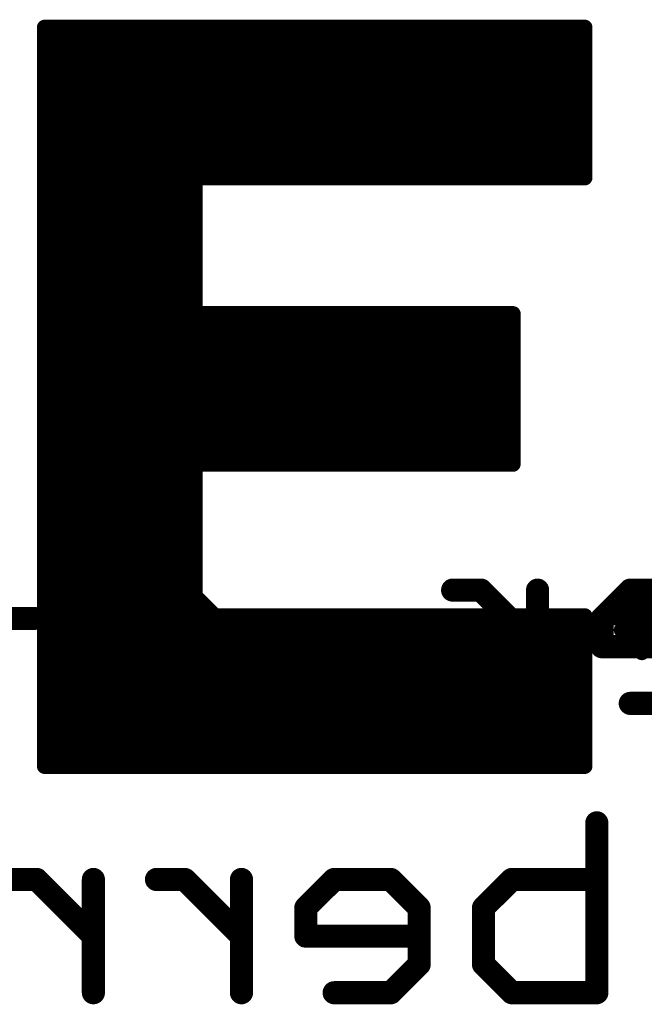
# Model space of a CAD drawing. Extents: x -13 to 79, y -40 to 78.
# Tile 21 of 96: x 17.79 to 21.9, y 16.49 to 22.97. Entities that reach past the tile are written whole.
import ezdxf

# ---------------------------------------------------------------- set-up
doc = ezdxf.new("R2010")
doc.units = 0
doc.layers.add('21', color=253, linetype='CONTINUOUS')
doc.layers.add('22', color=140, linetype='CONTINUOUS')

msp = doc.modelspace()

# ---------------------------------------------------------------- linework, layer by layer
at = {"layer": '21', "const_width": 0.1016}
for points in [[(18.079, 22.9224), (17.952, 22.9224)], [(17.952, 22.9224), (17.952, 22.7954)], [(17.952, 22.7954), (18.079, 22.9224)], [(17.952, 22.654), (18.2204, 22.9224)], [(17.952, 22.5126), (18.3618, 22.9224)], [(17.952, 22.3712), (18.5033, 22.9224)], [(17.952, 22.2298), (18.6447, 22.9224)], [(17.952, 22.0883), (18.7861, 22.9224)], [(17.952, 21.9469), (18.9275, 22.9224)], [(17.952, 21.8055), (19.0689, 22.9224)], [(17.952, 21.6641), (19.2104, 22.9224)], [(17.952, 21.5227), (19.3518, 22.9224)], [(17.952, 21.3812), (19.4932, 22.9224)], [(17.952, 21.2398), (19.6346, 22.9224)], [(17.952, 21.0984), (19.776, 22.9224)], [(17.952, 20.957), (19.9175, 22.9224)], [(18.2204, 22.9224), (18.079, 22.9224)], [(18.3618, 22.9224), (18.2204, 22.9224)], [(18.5033, 22.9224), (18.3618, 22.9224)], [(18.6447, 22.9224), (18.5033, 22.9224)], [(18.7861, 22.9224), (18.6447, 22.9224)], [(18.9275, 22.9224), (18.7861, 22.9224)], [(19.0689, 22.9224), (18.9275, 22.9224)], [(19.2104, 22.9224), (19.0689, 22.9224)], [(19.0695, 21.933), (20.0589, 22.9224)], [(19.3518, 22.9224), (19.2104, 22.9224)], [(19.2109, 21.933), (20.2003, 22.9224)], [(19.4932, 22.9224), (19.3518, 22.9224)], [(19.3523, 21.933), (20.3417, 22.9224)], [(19.6346, 22.9224), (19.4932, 22.9224)], [(19.4937, 21.933), (20.4832, 22.9224)], [(19.776, 22.9224), (19.6346, 22.9224)], [(19.6352, 21.933), (20.6246, 22.9224)], [(19.9175, 22.9224), (19.776, 22.9224)], [(19.7766, 21.933), (20.766, 22.9224)], [(20.0589, 22.9224), (19.9175, 22.9224)], [(19.918, 21.933), (20.9074, 22.9224)], [(20.2003, 22.9224), (20.0589, 22.9224)], [(20.0594, 21.933), (21.0488, 22.9224)], [(20.3417, 22.9224), (20.2003, 22.9224)], [(20.2008, 21.933), (21.1903, 22.9224)], [(20.4832, 22.9224), (20.3417, 22.9224)], [(20.3423, 21.933), (21.3317, 22.9224)], [(20.6246, 22.9224), (20.4832, 22.9224)], [(20.4837, 21.933), (21.4731, 22.9224)], [(20.766, 22.9224), (20.6246, 22.9224)], [(20.9074, 22.9224), (20.766, 22.9224)], [(21.0488, 22.9224), (20.9074, 22.9224)], [(21.1903, 22.9224), (21.0488, 22.9224)], [(21.3317, 22.9224), (21.1903, 22.9224)], [(21.4731, 22.9224), (21.3317, 22.9224)], [(21.5071, 22.9224), (21.4731, 22.9224)], [(21.5071, 22.815), (21.5071, 22.9224)], [(17.952, 22.7954), (17.952, 22.654)], [(20.6251, 21.933), (21.5071, 22.815)], [(21.5071, 22.6736), (21.5071, 22.815)], [(17.952, 22.654), (17.952, 22.5126)], [(20.7665, 21.933), (21.5071, 22.6736)], [(21.5071, 22.5321), (21.5071, 22.6736)], [(17.952, 22.5126), (17.952, 22.3712)], [(20.9079, 21.933), (21.5071, 22.5321)], [(21.5071, 22.3907), (21.5071, 22.5321)], [(21.0494, 21.933), (21.5071, 22.3907)], [(21.5071, 22.2493), (21.5071, 22.3907)], [(17.952, 22.3712), (17.952, 22.2298)], [(21.1908, 21.933), (21.5071, 22.2493)], [(21.5071, 22.1079), (21.5071, 22.2493)], [(17.952, 22.2298), (17.952, 22.0883)], [(17.952, 22.0883), (17.952, 21.9469)], [(21.3322, 21.933), (21.5071, 22.1079)], [(21.5071, 21.9665), (21.5071, 22.1079)], [(17.952, 21.9469), (17.952, 21.8055)], [(18.9415, 21.805), (18.9415, 21.933)], [(18.9415, 21.933), (19.0695, 21.933)], [(19.0695, 21.933), (19.2109, 21.933)], [(19.2109, 21.933), (19.3523, 21.933)], [(19.3523, 21.933), (19.4937, 21.933)], [(19.4937, 21.933), (19.6352, 21.933)], [(19.6352, 21.933), (19.7766, 21.933)], [(19.7766, 21.933), (19.918, 21.933)], [(19.918, 21.933), (20.0594, 21.933)], [(20.0594, 21.933), (20.2008, 21.933)], [(20.2008, 21.933), (20.3423, 21.933)], [(20.3423, 21.933), (20.4837, 21.933)], [(20.4837, 21.933), (20.6251, 21.933)], [(20.6251, 21.933), (20.7665, 21.933)], [(20.7665, 21.933), (20.9079, 21.933)], [(20.9079, 21.933), (21.0494, 21.933)], [(21.0494, 21.933), (21.1908, 21.933)], [(21.1908, 21.933), (21.3322, 21.933)], [(21.3322, 21.933), (21.4736, 21.933)], [(21.4736, 21.933), (21.5071, 21.9665)], [(21.4736, 21.933), (21.5071, 21.933)], [(21.5071, 21.933), (21.5071, 21.9665)], [(17.952, 21.8055), (17.952, 21.6641)], [(17.952, 20.8156), (18.9415, 21.805)], [(18.9415, 21.6636), (18.9415, 21.805)], [(17.952, 21.6641), (17.952, 21.5227)], [(17.952, 20.6741), (18.9415, 21.6636)], [(18.9415, 21.5222), (18.9415, 21.6636)], [(17.952, 21.5227), (17.952, 21.3812)], [(17.952, 20.5327), (18.9415, 21.5222)], [(18.9415, 21.3808), (18.9415, 21.5222)], [(17.952, 21.3812), (17.952, 21.2398)], [(17.952, 20.3913), (18.9415, 21.3808)], [(18.9415, 21.2393), (18.9415, 21.3808)], [(17.952, 21.2398), (17.952, 21.0984)], [(17.952, 20.2499), (18.9415, 21.2393)], [(18.9415, 21.0979), (18.9415, 21.2393)], [(17.952, 21.0984), (17.952, 20.957)], [(17.952, 20.1084), (18.9415, 21.0979)], [(18.9415, 21.037), (18.9415, 21.0979)], [(17.952, 19.967), (19.022, 21.037)], [(17.952, 19.8256), (19.1634, 21.037)], [(17.952, 19.6842), (19.3048, 21.037)], [(17.952, 19.5428), (19.4462, 21.037)], [(17.952, 19.4013), (19.5877, 21.037)], [(17.952, 19.2599), (19.7291, 21.037)], [(17.952, 19.1185), (19.8705, 21.037)], [(19.022, 21.037), (18.9415, 21.037)], [(19.1634, 21.037), (19.022, 21.037)], [(19.0227, 20.0477), (20.0119, 21.037)], [(19.3048, 21.037), (19.1634, 21.037)], [(19.1641, 20.0477), (20.1533, 21.037)], [(19.4462, 21.037), (19.3048, 21.037)], [(19.3055, 20.0477), (20.2948, 21.037)], [(19.5877, 21.037), (19.4462, 21.037)], [(19.4469, 20.0477), (20.4362, 21.037)], [(19.7291, 21.037), (19.5877, 21.037)], [(19.5883, 20.0477), (20.5776, 21.037)], [(19.8705, 21.037), (19.7291, 21.037)], [(19.7298, 20.0477), (20.719, 21.037)], [(20.0119, 21.037), (19.8705, 21.037)], [(19.8712, 20.0477), (20.8605, 21.037)], [(20.1533, 21.037), (20.0119, 21.037)], [(20.0126, 20.0477), (21.0019, 21.037)], [(20.2948, 21.037), (20.1533, 21.037)], [(20.4362, 21.037), (20.2948, 21.037)], [(20.5776, 21.037), (20.4362, 21.037)], [(20.719, 21.037), (20.5776, 21.037)], [(20.8605, 21.037), (20.719, 21.037)], [(21.0019, 21.037), (20.8605, 21.037)], [(21.0345, 21.037), (21.0019, 21.037)], [(21.0345, 20.9282), (21.0345, 21.037)], [(17.952, 20.957), (17.952, 20.8156)], [(20.154, 20.0477), (21.0345, 20.9282)], [(21.0345, 20.7868), (21.0345, 20.9282)], [(17.952, 20.8156), (17.952, 20.6741)], [(20.2954, 20.0477), (21.0345, 20.7868)], [(21.0345, 20.6453), (21.0345, 20.7868)], [(17.952, 20.6741), (17.952, 20.5327)], [(20.4369, 20.0477), (21.0345, 20.6453)], [(21.0345, 20.5039), (21.0345, 20.6453)], [(17.952, 20.5327), (17.952, 20.3913)], [(20.5783, 20.0477), (21.0345, 20.5039)], [(21.0345, 20.3625), (21.0345, 20.5039)], [(17.952, 20.3913), (17.952, 20.2499)], [(20.7197, 20.0477), (21.0345, 20.3625)], [(21.0345, 20.2211), (21.0345, 20.3625)], [(17.952, 20.2499), (17.952, 20.1084)], [(20.8611, 20.0477), (21.0345, 20.2211)], [(21.0345, 20.0797), (21.0345, 20.2211)], [(17.952, 20.1084), (17.952, 19.967)], [(18.9415, 19.9665), (18.9415, 20.0477)], [(18.9415, 20.0477), (19.0227, 20.0477)], [(19.0227, 20.0477), (19.1641, 20.0477)], [(19.1641, 20.0477), (19.3055, 20.0477)], [(19.3055, 20.0477), (19.4469, 20.0477)], [(19.4469, 20.0477), (19.5883, 20.0477)], [(19.5883, 20.0477), (19.7298, 20.0477)], [(19.7298, 20.0477), (19.8712, 20.0477)], [(19.8712, 20.0477), (20.0126, 20.0477)], [(20.0126, 20.0477), (20.154, 20.0477)], [(20.154, 20.0477), (20.2954, 20.0477)], [(20.2954, 20.0477), (20.4369, 20.0477)], [(20.4369, 20.0477), (20.5783, 20.0477)], [(20.5783, 20.0477), (20.7197, 20.0477)], [(20.7197, 20.0477), (20.8611, 20.0477)], [(20.8611, 20.0477), (21.0025, 20.0477)], [(21.0025, 20.0477), (21.0345, 20.0797)], [(21.0025, 20.0477), (21.0345, 20.0477)], [(21.0345, 20.0477), (21.0345, 20.0797)], [(17.952, 19.967), (17.952, 19.8256)], [(17.952, 18.9771), (18.9415, 19.9665)], [(18.9415, 19.8251), (18.9415, 19.9665)], [(17.952, 19.8256), (17.952, 19.6842)], [(17.952, 18.8357), (18.9415, 19.8251)], [(18.9415, 19.6837), (18.9415, 19.8251)], [(17.952, 19.6842), (17.952, 19.5428)], [(17.952, 18.6942), (18.9415, 19.6837)], [(18.9415, 19.5423), (18.9415, 19.6837)], [(21.7487, 18.9553), (22.4088, 19.6155)], [(17.952, 19.5428), (17.952, 19.4013)], [(17.952, 18.5528), (18.9415, 19.5423)], [(18.9415, 19.4009), (18.9415, 19.5423)], [(21.8148, 18.88), (22.5155, 19.5807)], [(21.8835, 18.8073), (22.5828, 19.5066)], [(17.952, 19.4013), (17.952, 19.2599)], [(17.952, 18.4114), (18.9415, 19.4009)], [(18.9415, 19.2594), (18.9415, 19.4009)], [(17.952, 19.2599), (17.952, 19.1185)], [(17.952, 18.27), (18.9415, 19.2594)], [(18.9415, 19.118), (18.9415, 19.2594)], [(21.6861, 19.0342), (21.8434, 19.1914)], [(17.952, 19.1185), (17.952, 18.9771)], [(17.952, 18.1285), (18.9415, 19.118)], [(18.9415, 19.0479), (18.9415, 19.118)], [(18.0234, 18.0585), (19.0128, 19.0479)], [(18.1648, 18.0585), (19.1542, 19.0479)], [(18.3062, 18.0585), (19.2956, 19.0479)], [(18.4476, 18.0585), (19.4371, 19.0479)], [(18.5891, 18.0585), (19.5785, 19.0479)], [(18.7305, 18.0585), (19.7199, 19.0479)], [(18.8719, 18.0585), (19.8613, 19.0479)], [(19.0128, 19.0479), (18.9415, 19.0479)], [(19.1542, 19.0479), (19.0128, 19.0479)], [(19.0133, 18.0585), (20.0028, 19.0479)], [(19.2956, 19.0479), (19.1542, 19.0479)], [(19.1547, 18.0585), (20.1442, 19.0479)], [(19.4371, 19.0479), (19.2956, 19.0479)], [(19.2962, 18.0585), (20.2856, 19.0479)], [(19.5785, 19.0479), (19.4371, 19.0479)], [(19.4376, 18.0585), (20.427, 19.0479)], [(19.7199, 19.0479), (19.5785, 19.0479)], [(19.579, 18.0585), (20.5684, 19.0479)], [(19.8613, 19.0479), (19.7199, 19.0479)], [(19.7204, 18.0585), (20.7098, 19.0479)], [(20.0028, 19.0479), (19.8613, 19.0479)], [(19.8619, 18.0585), (20.8513, 19.0479)], [(20.1442, 19.0479), (20.0028, 19.0479)], [(20.0033, 18.0585), (20.9927, 19.0479)], [(20.2856, 19.0479), (20.1442, 19.0479)], [(20.1447, 18.0585), (21.1341, 19.0479)], [(20.427, 19.0479), (20.2856, 19.0479)], [(20.2861, 18.0585), (21.2755, 19.0479)], [(20.5684, 19.0479), (20.427, 19.0479)], [(20.4276, 18.0585), (21.417, 19.0479)], [(20.7098, 19.0479), (20.5684, 19.0479)], [(20.8513, 19.0479), (20.7098, 19.0479)], [(20.9927, 19.0479), (20.8513, 19.0479)], [(21.1341, 19.0479), (20.9927, 19.0479)], [(21.2755, 19.0479), (21.1341, 19.0479)], [(21.417, 19.0479), (21.2755, 19.0479)], [(21.5071, 19.0479), (21.417, 19.0479)], [(21.5071, 18.9966), (21.5071, 19.0479)], [(17.952, 18.9771), (17.952, 18.8357)], [(20.569, 18.0585), (21.5071, 18.9966)], [(21.5071, 18.8552), (21.5071, 18.9966)], [(17.952, 18.8357), (17.952, 18.6942)], [(20.7104, 18.0585), (21.5071, 18.8552)], [(21.5071, 18.7138), (21.5071, 18.8552)], [(17.952, 18.6942), (17.952, 18.5528)], [(20.8518, 18.0585), (21.5071, 18.7138)], [(21.5071, 18.5723), (21.5071, 18.7138)], [(20.9932, 18.0585), (21.5071, 18.5723)], [(21.5071, 18.4309), (21.5071, 18.5723)], [(17.952, 18.5528), (17.952, 18.4114)], [(21.1347, 18.0585), (21.5071, 18.4309)], [(21.5071, 18.2895), (21.5071, 18.4309)], [(17.952, 18.4114), (17.952, 18.27)], [(17.952, 18.27), (17.952, 18.1285)], [(21.2761, 18.0585), (21.5071, 18.2895)], [(21.5071, 18.1481), (21.5071, 18.2895)], [(17.952, 18.1285), (17.952, 18.0585)], [(21.4175, 18.0585), (21.5071, 18.1481)], [(21.5071, 18.0585), (21.5071, 18.1481)], [(17.952, 18.0585), (18.0234, 18.0585)], [(18.0234, 18.0585), (18.1648, 18.0585)], [(18.1648, 18.0585), (18.3062, 18.0585)], [(18.3062, 18.0585), (18.4476, 18.0585)], [(18.4476, 18.0585), (18.5891, 18.0585)], [(18.5891, 18.0585), (18.7305, 18.0585)], [(18.7305, 18.0585), (18.8719, 18.0585)], [(18.8719, 18.0585), (19.0133, 18.0585)], [(19.0133, 18.0585), (19.1547, 18.0585)], [(19.1547, 18.0585), (19.2962, 18.0585)], [(19.2962, 18.0585), (19.4376, 18.0585)], [(19.4376, 18.0585), (19.579, 18.0585)], [(19.579, 18.0585), (19.7204, 18.0585)], [(19.7204, 18.0585), (19.8619, 18.0585)], [(19.8619, 18.0585), (20.0033, 18.0585)], [(20.0033, 18.0585), (20.1447, 18.0585)], [(20.1447, 18.0585), (20.2861, 18.0585)], [(20.2861, 18.0585), (20.4276, 18.0585)], [(20.4276, 18.0585), (20.569, 18.0585)], [(20.569, 18.0585), (20.7104, 18.0585)], [(20.7104, 18.0585), (20.8518, 18.0585)], [(20.8518, 18.0585), (20.9932, 18.0585)], [(20.9932, 18.0585), (21.1347, 18.0585)], [(21.1347, 18.0585), (21.2761, 18.0585)], [(21.2761, 18.0585), (21.4175, 18.0585)], [(21.4175, 18.0585), (21.5071, 18.0585)]]:
    msp.add_lwpolyline(points, dxfattribs=at)
at = {"layer": '21', "const_width": 0.0508}
for points in [[(17.952, 22.9478, 1), (17.952, 22.897)], [(17.9774, 22.9224, 1), (17.9266, 22.9224)], [(18.079, 22.9478, 1), (18.079, 22.897)], [(18.097, 22.9044, 1), (18.061, 22.9404)], [(18.079, 22.897, 1), (18.079, 22.9478)], [(18.2204, 22.9478, 1), (18.2204, 22.897)], [(18.2384, 22.9044, 1), (18.2024, 22.9404)], [(18.2204, 22.897, 1), (18.2204, 22.9478)], [(18.3618, 22.9478, 1), (18.3618, 22.897)], [(18.3798, 22.9044, 1), (18.3439, 22.9404)], [(18.3618, 22.897, 1), (18.3618, 22.9478)], [(18.5033, 22.9478, 1), (18.5033, 22.897)], [(18.5212, 22.9044, 1), (18.4853, 22.9404)], [(18.5033, 22.897, 1), (18.5033, 22.9478)], [(18.6447, 22.9478, 1), (18.6447, 22.897)], [(18.6626, 22.9044, 1), (18.6267, 22.9404)], [(18.6447, 22.897, 1), (18.6447, 22.9478)], [(18.7861, 22.9478, 1), (18.7861, 22.897)], [(18.8041, 22.9044, 1), (18.7681, 22.9404)], [(18.7861, 22.897, 1), (18.7861, 22.9478)], [(18.9275, 22.9478, 1), (18.9275, 22.897)], [(18.9455, 22.9044, 1), (18.9096, 22.9404)], [(18.9275, 22.897, 1), (18.9275, 22.9478)], [(19.0689, 22.9478, 1), (19.0689, 22.897)], [(19.0869, 22.9044, 1), (19.051, 22.9404)], [(19.0689, 22.897, 1), (19.0689, 22.9478)], [(19.2104, 22.9478, 1), (19.2104, 22.897)], [(19.2283, 22.9044, 1), (19.1924, 22.9404)], [(19.2104, 22.897, 1), (19.2104, 22.9478)], [(19.3518, 22.9478, 1), (19.3518, 22.897)], [(19.3697, 22.9044, 1), (19.3338, 22.9404)], [(19.3518, 22.897, 1), (19.3518, 22.9478)], [(19.4932, 22.9478, 1), (19.4932, 22.897)], [(19.5112, 22.9044, 1), (19.4752, 22.9404)], [(19.4932, 22.897, 1), (19.4932, 22.9478)], [(19.6346, 22.9478, 1), (19.6346, 22.897)], [(19.6526, 22.9044, 1), (19.6167, 22.9404)], [(19.6346, 22.897, 1), (19.6346, 22.9478)], [(19.776, 22.9478, 1), (19.776, 22.897)], [(19.794, 22.9044, 1), (19.7581, 22.9404)], [(19.776, 22.897, 1), (19.776, 22.9478)], [(19.9175, 22.9478, 1), (19.9175, 22.897)], [(19.9354, 22.9044, 1), (19.8995, 22.9404)], [(19.9175, 22.897, 1), (19.9175, 22.9478)], [(20.0589, 22.9478, 1), (20.0589, 22.897)], [(20.0769, 22.9044, 1), (20.0409, 22.9404)], [(20.0589, 22.897, 1), (20.0589, 22.9478)], [(20.2003, 22.9478, 1), (20.2003, 22.897)], [(20.2183, 22.9044, 1), (20.1823, 22.9404)], [(20.2003, 22.897, 1), (20.2003, 22.9478)], [(20.3417, 22.9478, 1), (20.3417, 22.897)], [(20.3597, 22.9044, 1), (20.3238, 22.9404)], [(20.3417, 22.897, 1), (20.3417, 22.9478)], [(20.4832, 22.9478, 1), (20.4832, 22.897)], [(20.5011, 22.9044, 1), (20.4652, 22.9404)], [(20.4832, 22.897, 1), (20.4832, 22.9478)], [(20.6246, 22.9478, 1), (20.6246, 22.897)], [(20.6425, 22.9044, 1), (20.6066, 22.9404)], [(20.6246, 22.897, 1), (20.6246, 22.9478)], [(20.766, 22.9478, 1), (20.766, 22.897)], [(20.784, 22.9044, 1), (20.748, 22.9404)], [(20.766, 22.897, 1), (20.766, 22.9478)], [(20.9074, 22.9478, 1), (20.9074, 22.897)], [(20.9254, 22.9044, 1), (20.8894, 22.9404)], [(20.9074, 22.897, 1), (20.9074, 22.9478)], [(21.0488, 22.9478, 1), (21.0488, 22.897)], [(21.0668, 22.9044, 1), (21.0309, 22.9404)], [(21.0488, 22.897, 1), (21.0488, 22.9478)], [(21.1903, 22.9478, 1), (21.1903, 22.897)], [(21.2082, 22.9044, 1), (21.1723, 22.9404)], [(21.1903, 22.897, 1), (21.1903, 22.9478)], [(21.3317, 22.9478, 1), (21.3317, 22.897)], [(21.3496, 22.9044, 1), (21.3137, 22.9404)], [(21.3317, 22.897, 1), (21.3317, 22.9478)], [(21.4731, 22.9478, 1), (21.4731, 22.897)], [(21.4911, 22.9044, 1), (21.4551, 22.9404)], [(21.4731, 22.897, 1), (21.4731, 22.9478)], [(21.5325, 22.9224, 1), (21.4817, 22.9224)], [(21.5071, 22.897, 1), (21.5071, 22.9478)], [(17.9774, 22.7954, 1), (17.9266, 22.7954)], [(17.9266, 22.7954, 1), (17.9774, 22.7954)], [(17.9341, 22.8134, 1), (17.97, 22.7775)], [(21.5325, 22.815, 1), (21.4817, 22.815)], [(21.4817, 22.815, 1), (21.5325, 22.815)], [(21.5251, 22.797, 1), (21.4891, 22.8329)], [(17.9774, 22.654, 1), (17.9266, 22.654)], [(17.9341, 22.672, 1), (17.97, 22.6361)], [(21.5325, 22.6736, 1), (21.4817, 22.6736)], [(21.4817, 22.6736, 1), (21.5325, 22.6736)], [(21.5251, 22.6556, 1), (21.4891, 22.6915)], [(17.9266, 22.654, 1), (17.9774, 22.654)], [(17.9774, 22.5126, 1), (17.9266, 22.5126)], [(21.5325, 22.5321, 1), (21.4817, 22.5321)], [(21.5251, 22.5142, 1), (21.4891, 22.5501)], [(17.9341, 22.5306, 1), (17.97, 22.4946)], [(17.9266, 22.5126, 1), (17.9774, 22.5126)], [(21.4817, 22.5321, 1), (21.5325, 22.5321)], [(21.5325, 22.3907, 1), (21.4817, 22.3907)], [(21.5251, 22.3728, 1), (21.4891, 22.4087)], [(17.9774, 22.3712, 1), (17.9266, 22.3712)], [(17.9266, 22.3712, 1), (17.9774, 22.3712)], [(17.9341, 22.3891, 1), (17.97, 22.3532)], [(21.4817, 22.3907, 1), (21.5325, 22.3907)], [(21.5325, 22.2493, 1), (21.4817, 22.2493)], [(21.5251, 22.2313, 1), (21.4891, 22.2673)], [(17.9774, 22.2298, 1), (17.9266, 22.2298)], [(17.9266, 22.2298, 1), (17.9774, 22.2298)], [(17.9341, 22.2477, 1), (17.97, 22.2118)], [(21.4817, 22.2493, 1), (21.5325, 22.2493)], [(17.9774, 22.0883, 1), (17.9266, 22.0883)], [(17.9266, 22.0883, 1), (17.9774, 22.0883)], [(17.9341, 22.1063, 1), (17.97, 22.0704)], [(21.5325, 22.1079, 1), (21.4817, 22.1079)], [(21.4817, 22.1079, 1), (21.5325, 22.1079)], [(21.5251, 22.0899, 1), (21.4891, 22.1258)], [(17.9774, 21.9469, 1), (17.9266, 21.9469)], [(17.9341, 21.9649, 1), (17.97, 21.929)], [(18.9669, 21.933, 1), (18.9161, 21.933)], [(18.9415, 21.9584, 1), (18.9415, 21.9076)], [(19.0695, 21.9584, 1), (19.0695, 21.9076)], [(19.0515, 21.9509, 1), (19.0874, 21.915)], [(19.0695, 21.9076, 1), (19.0695, 21.9584)], [(19.2109, 21.9584, 1), (19.2109, 21.9076)], [(19.1929, 21.9509, 1), (19.2289, 21.915)], [(19.2109, 21.9076, 1), (19.2109, 21.9584)], [(19.3523, 21.9584, 1), (19.3523, 21.9076)], [(19.3343, 21.9509, 1), (19.3703, 21.915)], [(19.3523, 21.9076, 1), (19.3523, 21.9584)], [(19.4937, 21.9584, 1), (19.4937, 21.9076)], [(19.4758, 21.9509, 1), (19.5117, 21.915)], [(19.4937, 21.9076, 1), (19.4937, 21.9584)], [(19.6352, 21.9584, 1), (19.6352, 21.9076)], [(19.6172, 21.9509, 1), (19.6531, 21.915)], [(19.6352, 21.9076, 1), (19.6352, 21.9584)], [(19.7766, 21.9584, 1), (19.7766, 21.9076)], [(19.7586, 21.9509, 1), (19.7945, 21.915)], [(19.7766, 21.9076, 1), (19.7766, 21.9584)], [(19.918, 21.9584, 1), (19.918, 21.9076)], [(19.9, 21.9509, 1), (19.936, 21.915)], [(19.918, 21.9076, 1), (19.918, 21.9584)], [(20.0594, 21.9584, 1), (20.0594, 21.9076)], [(20.0415, 21.9509, 1), (20.0774, 21.915)], [(20.0594, 21.9076, 1), (20.0594, 21.9584)], [(20.2008, 21.9584, 1), (20.2008, 21.9076)], [(20.1829, 21.9509, 1), (20.2188, 21.915)], [(20.2008, 21.9076, 1), (20.2008, 21.9584)], [(20.3423, 21.9584, 1), (20.3423, 21.9076)], [(20.3243, 21.9509, 1), (20.3602, 21.915)], [(20.3423, 21.9076, 1), (20.3423, 21.9584)], [(20.4837, 21.9584, 1), (20.4837, 21.9076)], [(20.4657, 21.9509, 1), (20.5017, 21.915)], [(20.4837, 21.9076, 1), (20.4837, 21.9584)], [(20.6251, 21.9584, 1), (20.6251, 21.9076)], [(20.6071, 21.9509, 1), (20.6431, 21.915)], [(20.6251, 21.9076, 1), (20.6251, 21.9584)], [(20.7665, 21.9584, 1), (20.7665, 21.9076)], [(20.7486, 21.9509, 1), (20.7845, 21.915)], [(20.7665, 21.9076, 1), (20.7665, 21.9584)], [(20.9079, 21.9584, 1), (20.9079, 21.9076)], [(20.89, 21.9509, 1), (20.9259, 21.915)], [(20.9079, 21.9076, 1), (20.9079, 21.9584)], [(21.0494, 21.9584, 1), (21.0494, 21.9076)], [(21.0314, 21.9509, 1), (21.0673, 21.915)], [(21.0494, 21.9076, 1), (21.0494, 21.9584)], [(21.1908, 21.9584, 1), (21.1908, 21.9076)], [(21.1728, 21.9509, 1), (21.2088, 21.915)], [(21.1908, 21.9076, 1), (21.1908, 21.9584)], [(21.3322, 21.9584, 1), (21.3322, 21.9076)], [(21.3142, 21.9509, 1), (21.3502, 21.915)], [(21.3322, 21.9076, 1), (21.3322, 21.9584)], [(21.4736, 21.9584, 1), (21.4736, 21.9076)], [(21.4557, 21.9509, 1), (21.4916, 21.915)], [(21.4736, 21.9076, 1), (21.4736, 21.9584)], [(21.5325, 21.9665, 1), (21.4817, 21.9665)], [(21.4817, 21.9665, 1), (21.5325, 21.9665)], [(21.5251, 21.9485, 1), (21.4892, 21.9844)], [(21.5071, 21.9076, 1), (21.5071, 21.9584)], [(17.9266, 21.9469, 1), (17.9774, 21.9469)], [(21.4817, 21.933, 1), (21.5325, 21.933)], [(17.9774, 21.8055, 1), (17.9266, 21.8055)], [(17.9341, 21.8235, 1), (17.97, 21.7875)], [(18.9669, 21.805, 1), (18.9161, 21.805)], [(18.9595, 21.7871, 1), (18.9235, 21.823)], [(17.9266, 21.8055, 1), (17.9774, 21.8055)], [(18.9161, 21.805, 1), (18.9669, 21.805)], [(17.9774, 21.6641, 1), (17.9266, 21.6641)], [(17.9266, 21.6641, 1), (17.9774, 21.6641)], [(17.9341, 21.682, 1), (17.97, 21.6461)], [(18.9669, 21.6636, 1), (18.9161, 21.6636)], [(18.9161, 21.6636, 1), (18.9669, 21.6636)], [(18.9595, 21.6456, 1), (18.9235, 21.6816)], [(17.9774, 21.5227, 1), (17.9266, 21.5227)], [(17.9266, 21.5227, 1), (17.9774, 21.5227)], [(17.9341, 21.5406, 1), (17.97, 21.5047)], [(18.9669, 21.5222, 1), (18.9161, 21.5222)], [(18.9161, 21.5222, 1), (18.9669, 21.5222)], [(18.9595, 21.5042, 1), (18.9235, 21.5401)], [(17.9774, 21.3812, 1), (17.9266, 21.3812)], [(17.9266, 21.3812, 1), (17.9774, 21.3812)], [(17.9341, 21.3992, 1), (17.97, 21.3633)], [(18.9669, 21.3808, 1), (18.9161, 21.3808)], [(18.9161, 21.3808, 1), (18.9669, 21.3808)], [(18.9595, 21.3628, 1), (18.9235, 21.3987)], [(17.9774, 21.2398, 1), (17.9266, 21.2398)], [(17.9341, 21.2578, 1), (17.97, 21.2218)], [(17.9266, 21.2398, 1), (17.9774, 21.2398)], [(18.9669, 21.2393, 1), (18.9161, 21.2393)], [(18.9161, 21.2393, 1), (18.9669, 21.2393)], [(18.9595, 21.2214, 1), (18.9235, 21.2573)], [(17.9774, 21.0984, 1), (17.9266, 21.0984)], [(17.9341, 21.1164, 1), (17.97, 21.0804)], [(18.9669, 21.0979, 1), (18.9161, 21.0979)], [(18.9595, 21.0799, 1), (18.9235, 21.1159)], [(17.9266, 21.0984, 1), (17.9774, 21.0984)], [(18.9161, 21.0979, 1), (18.9669, 21.0979)], [(18.9415, 21.0624, 1), (18.9415, 21.0115)], [(19.022, 21.0624, 1), (19.022, 21.0115)], [(19.0399, 21.019, 1), (19.004, 21.0549)], [(19.022, 21.0115, 1), (19.022, 21.0624)], [(19.1634, 21.0624, 1), (19.1634, 21.0115)], [(19.1814, 21.019, 1), (19.1454, 21.0549)], [(19.1634, 21.0115, 1), (19.1634, 21.0624)], [(19.3048, 21.0624, 1), (19.3048, 21.0115)], [(19.3228, 21.019, 1), (19.2869, 21.0549)], [(19.3048, 21.0115, 1), (19.3048, 21.0624)], [(19.4462, 21.0624, 1), (19.4462, 21.0115)], [(19.4642, 21.019, 1), (19.4283, 21.0549)], [(19.4462, 21.0115, 1), (19.4462, 21.0624)], [(19.5877, 21.0624, 1), (19.5877, 21.0115)], [(19.6056, 21.019, 1), (19.5697, 21.0549)], [(19.5877, 21.0115, 1), (19.5877, 21.0624)], [(19.7291, 21.0624, 1), (19.7291, 21.0115)], [(19.747, 21.019, 1), (19.7111, 21.0549)], [(19.7291, 21.0115, 1), (19.7291, 21.0624)], [(19.8705, 21.0624, 1), (19.8705, 21.0115)], [(19.8885, 21.019, 1), (19.8525, 21.0549)], [(19.8705, 21.0115, 1), (19.8705, 21.0624)], [(20.0119, 21.0624, 1), (20.0119, 21.0115)], [(20.0299, 21.019, 1), (19.994, 21.0549)], [(20.0119, 21.0115, 1), (20.0119, 21.0624)], [(20.1533, 21.0624, 1), (20.1533, 21.0115)], [(20.1713, 21.019, 1), (20.1354, 21.0549)], [(20.1533, 21.0115, 1), (20.1533, 21.0624)], [(20.2948, 21.0624, 1), (20.2948, 21.0115)], [(20.3127, 21.019, 1), (20.2768, 21.0549)], [(20.2948, 21.0115, 1), (20.2948, 21.0624)], [(20.4362, 21.0624, 1), (20.4362, 21.0115)], [(20.4542, 21.019, 1), (20.4182, 21.0549)], [(20.4362, 21.0115, 1), (20.4362, 21.0624)], [(20.5776, 21.0624, 1), (20.5776, 21.0115)], [(20.5956, 21.019, 1), (20.5596, 21.0549)], [(20.5776, 21.0115, 1), (20.5776, 21.0624)], [(20.719, 21.0624, 1), (20.719, 21.0115)], [(20.737, 21.019, 1), (20.7011, 21.0549)], [(20.719, 21.0115, 1), (20.719, 21.0624)], [(20.8605, 21.0624, 1), (20.8605, 21.0115)], [(20.8784, 21.019, 1), (20.8425, 21.0549)], [(20.8605, 21.0115, 1), (20.8605, 21.0624)], [(21.0019, 21.0624, 1), (21.0019, 21.0115)], [(21.0198, 21.019, 1), (20.9839, 21.0549)], [(21.0019, 21.0115, 1), (21.0019, 21.0624)], [(21.0599, 21.037, 1), (21.0091, 21.037)], [(21.0345, 21.0115, 1), (21.0345, 21.0624)], [(17.9774, 20.957, 1), (17.9266, 20.957)], [(18.9161, 21.037, 1), (18.9669, 21.037)], [(17.9266, 20.957, 1), (17.9774, 20.957)], [(17.9341, 20.9749, 1), (17.97, 20.939)], [(21.0599, 20.9282, 1), (21.0091, 20.9282)], [(21.0091, 20.9282, 1), (21.0599, 20.9282)], [(21.0525, 20.9102, 1), (21.0166, 20.9461)], [(17.9774, 20.8156, 1), (17.9266, 20.8156)], [(17.9266, 20.8156, 1), (17.9774, 20.8156)], [(17.9341, 20.8335, 1), (17.97, 20.7976)], [(21.0599, 20.7868, 1), (21.0091, 20.7868)], [(21.0091, 20.7868, 1), (21.0599, 20.7868)], [(21.0525, 20.7688, 1), (21.0166, 20.8047)], [(17.9774, 20.6741, 1), (17.9266, 20.6741)], [(17.9266, 20.6741, 1), (17.9774, 20.6741)], [(17.9341, 20.6921, 1), (17.97, 20.6562)], [(21.0599, 20.6453, 1), (21.0091, 20.6453)], [(21.0525, 20.6274, 1), (21.0166, 20.6633)], [(21.0091, 20.6453, 1), (21.0599, 20.6453)], [(17.9774, 20.5327, 1), (17.9266, 20.5327)], [(17.9341, 20.5507, 1), (17.97, 20.5147)], [(17.9266, 20.5327, 1), (17.9774, 20.5327)], [(21.0599, 20.5039, 1), (21.0091, 20.5039)], [(21.0525, 20.486, 1), (21.0166, 20.5219)], [(21.0091, 20.5039, 1), (21.0599, 20.5039)], [(17.9774, 20.3913, 1), (17.9266, 20.3913)], [(17.9341, 20.4092, 1), (17.97, 20.3733)], [(17.9266, 20.3913, 1), (17.9774, 20.3913)], [(21.0599, 20.3625, 1), (21.0091, 20.3625)], [(21.0091, 20.3625, 1), (21.0599, 20.3625)], [(21.0525, 20.3445, 1), (21.0166, 20.3805)], [(17.9774, 20.2499, 1), (17.9266, 20.2499)], [(17.9341, 20.2678, 1), (17.97, 20.2319)], [(17.9266, 20.2499, 1), (17.9774, 20.2499)], [(21.0599, 20.2211, 1), (21.0091, 20.2211)], [(21.0091, 20.2211, 1), (21.0599, 20.2211)], [(21.0525, 20.2031, 1), (21.0166, 20.239)], [(17.9774, 20.1084, 1), (17.9266, 20.1084)], [(17.9266, 20.1084, 1), (17.9774, 20.1084)], [(17.9341, 20.1264, 1), (17.97, 20.0905)], [(18.9669, 20.0477, 1), (18.9161, 20.0477)], [(18.9415, 20.0731, 1), (18.9415, 20.0223)], [(19.0227, 20.0731, 1), (19.0227, 20.0223)], [(19.0227, 20.0223, 1), (19.0227, 20.0731)], [(19.1641, 20.0731, 1), (19.1641, 20.0223)], [(19.1641, 20.0223, 1), (19.1641, 20.0731)], [(19.3055, 20.0731, 1), (19.3055, 20.0223)], [(19.3055, 20.0223, 1), (19.3055, 20.0731)], [(19.4469, 20.0731, 1), (19.4469, 20.0223)], [(19.4469, 20.0223, 1), (19.4469, 20.0731)], [(19.5883, 20.0731, 1), (19.5883, 20.0223)], [(19.5883, 20.0223, 1), (19.5883, 20.0731)], [(19.7298, 20.0731, 1), (19.7298, 20.0223)], [(19.7298, 20.0223, 1), (19.7298, 20.0731)], [(19.8712, 20.0731, 1), (19.8712, 20.0223)], [(19.8712, 20.0223, 1), (19.8712, 20.0731)], [(20.0126, 20.0731, 1), (20.0126, 20.0223)], [(20.0126, 20.0223, 1), (20.0126, 20.0731)], [(20.154, 20.0731, 1), (20.154, 20.0223)], [(20.154, 20.0223, 1), (20.154, 20.0731)], [(20.2954, 20.0731, 1), (20.2954, 20.0223)], [(20.2954, 20.0223, 1), (20.2954, 20.0731)], [(20.4369, 20.0731, 1), (20.4369, 20.0223)], [(20.4369, 20.0223, 1), (20.4369, 20.0731)], [(20.5783, 20.0731, 1), (20.5783, 20.0223)], [(20.5783, 20.0223, 1), (20.5783, 20.0731)], [(20.7197, 20.0731, 1), (20.7197, 20.0223)], [(20.7197, 20.0223, 1), (20.7197, 20.0731)], [(20.8611, 20.0731, 1), (20.8611, 20.0223)], [(20.8611, 20.0223, 1), (20.8611, 20.0731)], [(21.0025, 20.0731, 1), (21.0025, 20.0223)], [(21.0025, 20.0223, 1), (21.0025, 20.0731)], [(21.0599, 20.0797, 1), (21.0091, 20.0797)], [(21.0091, 20.0797, 1), (21.0599, 20.0797)], [(21.0525, 20.0617, 1), (21.0166, 20.0976)], [(21.0345, 20.0223, 1), (21.0345, 20.0731)], [(19.0047, 20.0656, 1), (19.0406, 20.0297)], [(19.1461, 20.0656, 1), (19.182, 20.0297)], [(19.2875, 20.0656, 1), (19.3235, 20.0297)], [(19.4289, 20.0656, 1), (19.4649, 20.0297)], [(19.5704, 20.0656, 1), (19.6063, 20.0297)], [(19.7118, 20.0656, 1), (19.7477, 20.0297)], [(19.8532, 20.0656, 1), (19.8891, 20.0297)], [(19.9946, 20.0656, 1), (20.0306, 20.0297)], [(20.1361, 20.0656, 1), (20.172, 20.0297)], [(20.2775, 20.0656, 1), (20.3134, 20.0297)], [(20.4189, 20.0656, 1), (20.4548, 20.0297)], [(20.5603, 20.0656, 1), (20.5962, 20.0297)], [(20.7017, 20.0656, 1), (20.7377, 20.0297)], [(20.8432, 20.0656, 1), (20.8791, 20.0297)], [(20.9846, 20.0656, 1), (21.0205, 20.0297)], [(21.0091, 20.0477, 1), (21.0599, 20.0477)], [(17.9774, 19.967, 1), (17.9266, 19.967)], [(17.9266, 19.967, 1), (17.9774, 19.967)], [(17.9341, 19.985, 1), (17.97, 19.9491)], [(18.9669, 19.9665, 1), (18.9161, 19.9665)], [(18.9161, 19.9665, 1), (18.9669, 19.9665)], [(18.9595, 19.9486, 1), (18.9235, 19.9845)], [(17.9774, 19.8256, 1), (17.9266, 19.8256)], [(17.9341, 19.8436, 1), (17.97, 19.8076)], [(17.9266, 19.8256, 1), (17.9774, 19.8256)], [(18.9669, 19.8251, 1), (18.9161, 19.8251)], [(18.9161, 19.8251, 1), (18.9669, 19.8251)], [(18.9595, 19.8072, 1), (18.9235, 19.8431)], [(17.9774, 19.6842, 1), (17.9266, 19.6842)], [(17.9266, 19.6842, 1), (17.9774, 19.6842)], [(17.9341, 19.7021, 1), (17.97, 19.6662)], [(18.9669, 19.6837, 1), (18.9161, 19.6837)], [(18.9161, 19.6837, 1), (18.9669, 19.6837)], [(18.9595, 19.6657, 1), (18.9235, 19.7017)], [(17.9774, 19.5428, 1), (17.9266, 19.5428)], [(17.9341, 19.5607, 1), (17.97, 19.5248)], [(18.9669, 19.5423, 1), (18.9161, 19.5423)], [(18.9595, 19.5243, 1), (18.9235, 19.5602)], [(17.9266, 19.5428, 1), (17.9774, 19.5428)], [(18.9161, 19.5423, 1), (18.9669, 19.5423)], [(17.9774, 19.4013, 1), (17.9266, 19.4013)], [(18.9669, 19.4009, 1), (18.9161, 19.4009)], [(18.9595, 19.3829, 1), (18.9235, 19.4188)], [(17.9266, 19.4013, 1), (17.9774, 19.4013)], [(17.9341, 19.4193, 1), (17.97, 19.3834)], [(18.9161, 19.4009, 1), (18.9669, 19.4009)], [(17.9774, 19.2599, 1), (17.9266, 19.2599)], [(17.9341, 19.2779, 1), (17.97, 19.2419)], [(17.9266, 19.2599, 1), (17.9774, 19.2599)], [(18.9669, 19.2594, 1), (18.9161, 19.2594)], [(18.9161, 19.2594, 1), (18.9669, 19.2594)], [(18.9595, 19.2415, 1), (18.9235, 19.2774)], [(21.8613, 19.1735, 1), (21.8254, 19.2094)], [(17.9774, 19.1185, 1), (17.9266, 19.1185)], [(17.9341, 19.1365, 1), (17.97, 19.1005)], [(17.9266, 19.1185, 1), (17.9774, 19.1185)], [(18.9669, 19.118, 1), (18.9161, 19.118)], [(18.9161, 19.118, 1), (18.9669, 19.118)], [(18.9595, 19.1, 1), (18.9235, 19.136)], [(18.9415, 19.0733, 1), (18.9415, 19.0225)], [(18.9161, 19.0479, 1), (18.9669, 19.0479)], [(19.0128, 19.0733, 1), (19.0128, 19.0225)], [(19.0308, 19.0299, 1), (18.9948, 19.0658)], [(19.0128, 19.0225, 1), (19.0128, 19.0733)], [(19.1542, 19.0733, 1), (19.1542, 19.0225)], [(19.1722, 19.0299, 1), (19.1363, 19.0658)], [(19.1542, 19.0225, 1), (19.1542, 19.0733)], [(19.2956, 19.0733, 1), (19.2956, 19.0225)], [(19.3136, 19.0299, 1), (19.2777, 19.0658)], [(19.2956, 19.0225, 1), (19.2956, 19.0733)], [(19.4371, 19.0733, 1), (19.4371, 19.0225)], [(19.455, 19.0299, 1), (19.4191, 19.0658)], [(19.4371, 19.0225, 1), (19.4371, 19.0733)], [(19.5785, 19.0733, 1), (19.5785, 19.0225)], [(19.5964, 19.0299, 1), (19.5605, 19.0658)], [(19.5785, 19.0225, 1), (19.5785, 19.0733)], [(19.7199, 19.0733, 1), (19.7199, 19.0225)], [(19.7379, 19.0299, 1), (19.7019, 19.0658)], [(19.7199, 19.0225, 1), (19.7199, 19.0733)], [(19.8613, 19.0733, 1), (19.8613, 19.0225)], [(19.8793, 19.0299, 1), (19.8434, 19.0658)], [(19.8613, 19.0225, 1), (19.8613, 19.0733)], [(20.0028, 19.0733, 1), (20.0028, 19.0225)], [(20.0207, 19.0299, 1), (19.9848, 19.0658)], [(20.0028, 19.0225, 1), (20.0028, 19.0733)], [(20.1442, 19.0733, 1), (20.1442, 19.0225)], [(20.1621, 19.0299, 1), (20.1262, 19.0658)], [(20.1442, 19.0225, 1), (20.1442, 19.0733)], [(20.2856, 19.0733, 1), (20.2856, 19.0225)], [(20.3036, 19.0299, 1), (20.2676, 19.0658)], [(20.2856, 19.0225, 1), (20.2856, 19.0733)], [(20.427, 19.0733, 1), (20.427, 19.0225)], [(20.445, 19.0299, 1), (20.409, 19.0658)], [(20.427, 19.0225, 1), (20.427, 19.0733)], [(20.5684, 19.0733, 1), (20.5684, 19.0225)], [(20.5864, 19.0299, 1), (20.5505, 19.0658)], [(20.5684, 19.0225, 1), (20.5684, 19.0733)], [(20.7098, 19.0733, 1), (20.7098, 19.0225)], [(20.7278, 19.0299, 1), (20.6919, 19.0658)], [(20.7098, 19.0225, 1), (20.7098, 19.0733)], [(20.8513, 19.0733, 1), (20.8513, 19.0225)], [(20.8692, 19.0299, 1), (20.8333, 19.0658)], [(20.8513, 19.0225, 1), (20.8513, 19.0733)], [(20.9927, 19.0733, 1), (20.9927, 19.0225)], [(21.0107, 19.0299, 1), (20.9747, 19.0658)], [(20.9927, 19.0225, 1), (20.9927, 19.0733)], [(21.1341, 19.0733, 1), (21.1341, 19.0225)], [(21.1521, 19.0299, 1), (21.1162, 19.0658)], [(21.1341, 19.0225, 1), (21.1341, 19.0733)], [(21.2755, 19.0733, 1), (21.2755, 19.0225)], [(21.2935, 19.0299, 1), (21.2576, 19.0658)], [(21.2755, 19.0225, 1), (21.2755, 19.0733)], [(21.417, 19.0733, 1), (21.417, 19.0225)], [(21.4349, 19.0299, 1), (21.399, 19.0658)], [(21.417, 19.0225, 1), (21.417, 19.0733)], [(21.5325, 19.0479, 1), (21.4817, 19.0479)], [(21.5071, 19.0225, 1), (21.5071, 19.0733)], [(21.6682, 19.0522, 1), (21.7041, 19.0162)], [(17.9774, 18.9771, 1), (17.9266, 18.9771)], [(17.9266, 18.9771, 1), (17.9774, 18.9771)], [(17.9341, 18.995, 1), (17.97, 18.9591)], [(21.5325, 18.9966, 1), (21.4817, 18.9966)], [(21.4817, 18.9966, 1), (21.5325, 18.9966)], [(21.5251, 18.9786, 1), (21.4891, 19.0146)], [(21.7307, 18.9733, 1), (21.7667, 18.9374)], [(17.9774, 18.8357, 1), (17.9266, 18.8357)], [(17.9341, 18.8536, 1), (17.97, 18.8177)], [(21.5325, 18.8552, 1), (21.4817, 18.8552)], [(21.4817, 18.8552, 1), (21.5325, 18.8552)], [(21.5251, 18.8372, 1), (21.4891, 18.8731)], [(21.7968, 18.898, 1), (21.8328, 18.8621)], [(17.9266, 18.8357, 1), (17.9774, 18.8357)], [(21.8655, 18.8252, 1), (21.9014, 18.7893)], [(17.9774, 18.6942, 1), (17.9266, 18.6942)], [(17.9341, 18.7122, 1), (17.97, 18.6763)], [(21.5325, 18.7138, 1), (21.4817, 18.7138)], [(21.4817, 18.7138, 1), (21.5325, 18.7138)], [(21.5251, 18.6958, 1), (21.4891, 18.7317)], [(17.9266, 18.6942, 1), (17.9774, 18.6942)], [(21.5325, 18.5723, 1), (21.4817, 18.5723)], [(21.5251, 18.5544, 1), (21.4891, 18.5903)], [(17.9774, 18.5528, 1), (17.9266, 18.5528)], [(17.9341, 18.5708, 1), (17.97, 18.5348)], [(17.9266, 18.5528, 1), (17.9774, 18.5528)], [(21.4817, 18.5723, 1), (21.5325, 18.5723)], [(21.5325, 18.4309, 1), (21.4817, 18.4309)], [(21.5251, 18.413, 1), (21.4891, 18.4489)], [(17.9774, 18.4114, 1), (17.9266, 18.4114)], [(17.9266, 18.4114, 1), (17.9774, 18.4114)], [(17.9341, 18.4293, 1), (17.97, 18.3934)], [(21.4817, 18.4309, 1), (21.5325, 18.4309)], [(17.9774, 18.27, 1), (17.9266, 18.27)], [(17.9266, 18.27, 1), (17.9774, 18.27)], [(17.9341, 18.2879, 1), (17.97, 18.252)], [(21.5325, 18.2895, 1), (21.4817, 18.2895)], [(21.4817, 18.2895, 1), (21.5325, 18.2895)], [(21.5251, 18.2715, 1), (21.4891, 18.3075)], [(17.9774, 18.1285, 1), (17.9266, 18.1285)], [(17.9266, 18.1285, 1), (17.9774, 18.1285)], [(17.9341, 18.1465, 1), (17.97, 18.1106)], [(21.5325, 18.1481, 1), (21.4817, 18.1481)], [(21.4817, 18.1481, 1), (21.5325, 18.1481)], [(21.5251, 18.1301, 1), (21.4891, 18.166)], [(17.952, 18.0839, 1), (17.952, 18.0331)], [(18.0234, 18.0839, 1), (18.0234, 18.0331)], [(18.0054, 18.0764, 1), (18.0413, 18.0405)], [(18.0234, 18.0331, 1), (18.0234, 18.0839)], [(18.1648, 18.0839, 1), (18.1648, 18.0331)], [(18.1468, 18.0764, 1), (18.1828, 18.0405)], [(18.1648, 18.0331, 1), (18.1648, 18.0839)], [(18.3062, 18.0839, 1), (18.3062, 18.0331)], [(18.2883, 18.0764, 1), (18.3242, 18.0405)], [(18.3062, 18.0331, 1), (18.3062, 18.0839)], [(18.4476, 18.0839, 1), (18.4476, 18.0331)], [(18.4297, 18.0764, 1), (18.4656, 18.0405)], [(18.4476, 18.0331, 1), (18.4476, 18.0839)], [(18.5891, 18.0839, 1), (18.5891, 18.0331)], [(18.5711, 18.0764, 1), (18.607, 18.0405)], [(18.5891, 18.0331, 1), (18.5891, 18.0839)], [(18.7305, 18.0839, 1), (18.7305, 18.0331)], [(18.7125, 18.0764, 1), (18.7485, 18.0405)], [(18.7305, 18.0331, 1), (18.7305, 18.0839)], [(18.8719, 18.0839, 1), (18.8719, 18.0331)], [(18.8539, 18.0764, 1), (18.8899, 18.0405)], [(18.8719, 18.0331, 1), (18.8719, 18.0839)], [(19.0133, 18.0839, 1), (19.0133, 18.0331)], [(18.9954, 18.0764, 1), (19.0313, 18.0405)], [(19.0133, 18.0331, 1), (19.0133, 18.0839)], [(19.1547, 18.0839, 1), (19.1547, 18.0331)], [(19.1368, 18.0764, 1), (19.1727, 18.0405)], [(19.1547, 18.0331, 1), (19.1547, 18.0839)], [(19.2962, 18.0839, 1), (19.2962, 18.0331)], [(19.2782, 18.0764, 1), (19.3141, 18.0405)], [(19.2962, 18.0331, 1), (19.2962, 18.0839)], [(19.4376, 18.0839, 1), (19.4376, 18.0331)], [(19.4196, 18.0764, 1), (19.4556, 18.0405)], [(19.4376, 18.0331, 1), (19.4376, 18.0839)], [(19.579, 18.0839, 1), (19.579, 18.0331)], [(19.5611, 18.0764, 1), (19.597, 18.0405)], [(19.579, 18.0331, 1), (19.579, 18.0839)], [(19.7204, 18.0839, 1), (19.7204, 18.0331)], [(19.7025, 18.0764, 1), (19.7384, 18.0405)], [(19.7204, 18.0331, 1), (19.7204, 18.0839)], [(19.8619, 18.0839, 1), (19.8619, 18.0331)], [(19.8439, 18.0764, 1), (19.8798, 18.0405)], [(19.8619, 18.0331, 1), (19.8619, 18.0839)], [(20.0033, 18.0839, 1), (20.0033, 18.0331)], [(19.9853, 18.0764, 1), (20.0212, 18.0405)], [(20.0033, 18.0331, 1), (20.0033, 18.0839)], [(20.1447, 18.0839, 1), (20.1447, 18.0331)], [(20.1267, 18.0764, 1), (20.1627, 18.0405)], [(20.1447, 18.0331, 1), (20.1447, 18.0839)], [(20.2861, 18.0839, 1), (20.2861, 18.0331)], [(20.2682, 18.0764, 1), (20.3041, 18.0405)], [(20.2861, 18.0331, 1), (20.2861, 18.0839)], [(20.4276, 18.0839, 1), (20.4276, 18.0331)], [(20.4096, 18.0764, 1), (20.4455, 18.0405)], [(20.4276, 18.0331, 1), (20.4276, 18.0839)], [(20.569, 18.0839, 1), (20.569, 18.0331)], [(20.551, 18.0764, 1), (20.5869, 18.0405)], [(20.569, 18.0331, 1), (20.569, 18.0839)], [(20.7104, 18.0839, 1), (20.7104, 18.0331)], [(20.6924, 18.0764, 1), (20.7284, 18.0405)], [(20.7104, 18.0331, 1), (20.7104, 18.0839)], [(20.8518, 18.0839, 1), (20.8518, 18.0331)], [(20.8338, 18.0764, 1), (20.8698, 18.0405)], [(20.8518, 18.0331, 1), (20.8518, 18.0839)], [(20.9932, 18.0839, 1), (20.9932, 18.0331)], [(20.9753, 18.0764, 1), (21.0112, 18.0405)], [(20.9932, 18.0331, 1), (20.9932, 18.0839)], [(21.1347, 18.0839, 1), (21.1347, 18.0331)], [(21.1167, 18.0764, 1), (21.1526, 18.0405)], [(21.1347, 18.0331, 1), (21.1347, 18.0839)], [(21.2761, 18.0839, 1), (21.2761, 18.0331)], [(21.2581, 18.0764, 1), (21.294, 18.0405)], [(21.2761, 18.0331, 1), (21.2761, 18.0839)], [(21.4175, 18.0839, 1), (21.4175, 18.0331)], [(21.3995, 18.0764, 1), (21.4355, 18.0405)], [(21.4175, 18.0331, 1), (21.4175, 18.0839)], [(21.5071, 18.0331, 1), (21.5071, 18.0839)], [(17.9266, 18.0585, 1), (17.9774, 18.0585)], [(21.4817, 18.0585, 1), (21.5325, 18.0585)]]:
    msp.add_lwpolyline(points, format="xyb", dxfattribs=at)
at = {"layer": '22', "const_width": 0.0762}
for points in [[(18.5203, 19.6177, 1), (18.4664, 19.5638)], [(18.5315, 19.5908, 1), (18.4553, 19.5908)], [(20.6373, 19.256, 1), (20.6373, 19.1798)], [(20.8506, 19.2448, 1), (20.7967, 19.191)], [(20.8237, 19.1798, 1), (20.8237, 19.256)], [(21.2346, 19.2179, 1), (21.1584, 19.2179)], [(21.8066, 19.256, 1), (21.8066, 19.1798)], [(21.8336, 19.191, 1), (21.7797, 19.2448)], [(17.8832, 18.9934, 1), (17.8832, 19.0696)], [(18.3069, 19.0696, 1), (18.3069, 18.9934)], [(19.0257, 19.0045, 1), (19.0796, 19.0584)], [(19.0526, 18.9934, 1), (19.0526, 19.0696)], [(21.6583, 19.0315, 1), (21.5821, 19.0315)], [(21.5933, 19.0584, 1), (21.6472, 19.0045)], [(21.1696, 18.8181, 1), (21.2235, 18.872)], [(21.6202, 18.8832, 1), (21.6202, 18.807)], [(21.5821, 18.8451, 1), (21.6583, 18.8451)], [(21.8066, 18.5103, 1), (21.8066, 18.4341)], [(18.4553, 18.4722, 1), (18.5315, 18.4722)], [(21.1584, 18.4722, 1), (21.2346, 18.4722)], [(21.6244, 17.6858, 1), (21.5482, 17.6858)], [(17.9271, 17.3398, 1), (17.8732, 17.286)], [(17.9002, 17.2748, 1), (17.9002, 17.351)], [(18.3111, 17.3129, 1), (18.2349, 17.3129)], [(18.6883, 17.351, 1), (18.6883, 17.2748)], [(18.9016, 17.3398, 1), (18.8477, 17.286)], [(18.8747, 17.2748, 1), (18.8747, 17.351)], [(19.2856, 17.3129, 1), (19.2094, 17.3129)], [(19.8577, 17.351, 1), (19.8577, 17.2748)], [(19.8846, 17.286, 1), (19.8307, 17.3398)], [(20.2574, 17.3398, 1), (20.2036, 17.286)], [(20.2305, 17.2748, 1), (20.2305, 17.351)], [(21.0271, 17.351, 1), (21.0271, 17.2748)], [(21.054, 17.286, 1), (21.0001, 17.3398)], [(21.5863, 17.2748, 1), (21.5863, 17.351)], [(19.7093, 17.1265, 1), (19.6331, 17.1265)], [(19.6443, 17.1534, 1), (19.6982, 17.0995)], [(20.455, 17.1265, 1), (20.3788, 17.1265)], [(20.39, 17.0995, 1), (20.4439, 17.1534)], [(20.8787, 17.1265, 1), (20.8025, 17.1265)], [(20.8137, 17.1534, 1), (20.8676, 17.0995)], [(18.2461, 16.9131, 1), (18.3, 16.967)], [(19.2206, 16.9131, 1), (19.2745, 16.967)], [(19.6712, 16.9781, 1), (19.6712, 16.9019)], [(20.4169, 16.9019, 1), (20.4169, 16.9781)], [(19.6331, 16.94, 1), (19.7093, 16.94)], [(20.3788, 16.7536, 1), (20.455, 16.7536)], [(20.4439, 16.7267, 1), (20.39, 16.7806)], [(20.8676, 16.7806, 1), (20.8137, 16.7267)], [(20.8025, 16.7536, 1), (20.8787, 16.7536)], [(18.2349, 16.5672, 1), (18.3111, 16.5672)], [(19.2094, 16.5672, 1), (19.2856, 16.5672)], [(19.8577, 16.6053, 1), (19.8577, 16.5291)], [(20.2036, 16.5941, 1), (20.2574, 16.5403)], [(20.2305, 16.5291, 1), (20.2305, 16.6053)], [(21.0271, 16.6053, 1), (21.0271, 16.5291)], [(21.0001, 16.5403, 1), (21.054, 16.5941)], [(21.5482, 16.5672, 1), (21.6244, 16.5672)], [(21.5863, 16.5291, 1), (21.5863, 16.6053)]]:
    msp.add_lwpolyline(points, format="xyb", dxfattribs=at)
at = {"layer": '22', "const_width": 0.1524}
for points in [[(18.4934, 18.4722), (18.4934, 19.5908)], [(18.4934, 19.5908), (19.0526, 19.0315)], [(20.8237, 19.2179), (20.6373, 19.2179)], [(21.1965, 18.8451), (20.8237, 19.2179)], [(21.1965, 18.4722), (21.1965, 19.2179)], [(21.8066, 19.2179), (21.6202, 19.0315)], [(22.1795, 19.2179), (21.8066, 19.2179)], [(17.8832, 19.0315), (17.1375, 19.0315)], [(19.0526, 19.0315), (18.3069, 19.0315)], [(21.6202, 19.0315), (21.6202, 18.8451)], [(21.6202, 18.8451), (22.3659, 18.8451)], [(21.8066, 18.4722), (22.1795, 18.4722)], [(21.5863, 17.6858), (21.5863, 16.5672)], [(17.9002, 17.3129), (17.7138, 17.3129)], [(18.273, 16.94), (17.9002, 17.3129)], [(18.273, 16.5672), (18.273, 17.3129)], [(18.8747, 17.3129), (18.6883, 17.3129)], [(19.2475, 16.94), (18.8747, 17.3129)], [(19.2475, 16.5672), (19.2475, 17.3129)], [(19.8577, 17.3129), (19.6712, 17.1265)], [(20.2305, 17.3129), (19.8577, 17.3129)], [(20.4169, 17.1265), (20.2305, 17.3129)], [(20.8406, 17.1265), (21.0271, 17.3129)], [(21.0271, 17.3129), (21.5863, 17.3129)], [(19.6712, 17.1265), (19.6712, 16.94)], [(20.4169, 16.7536), (20.4169, 17.1265)], [(20.8406, 16.7536), (20.8406, 17.1265)], [(19.6712, 16.94), (20.4169, 16.94)], [(20.2305, 16.5672), (20.4169, 16.7536)], [(21.0271, 16.5672), (20.8406, 16.7536)], [(19.8577, 16.5672), (20.2305, 16.5672)], [(21.5863, 16.5672), (21.0271, 16.5672)]]:
    msp.add_lwpolyline(points, dxfattribs=at)

doc.saveas('drawing.dxf')
